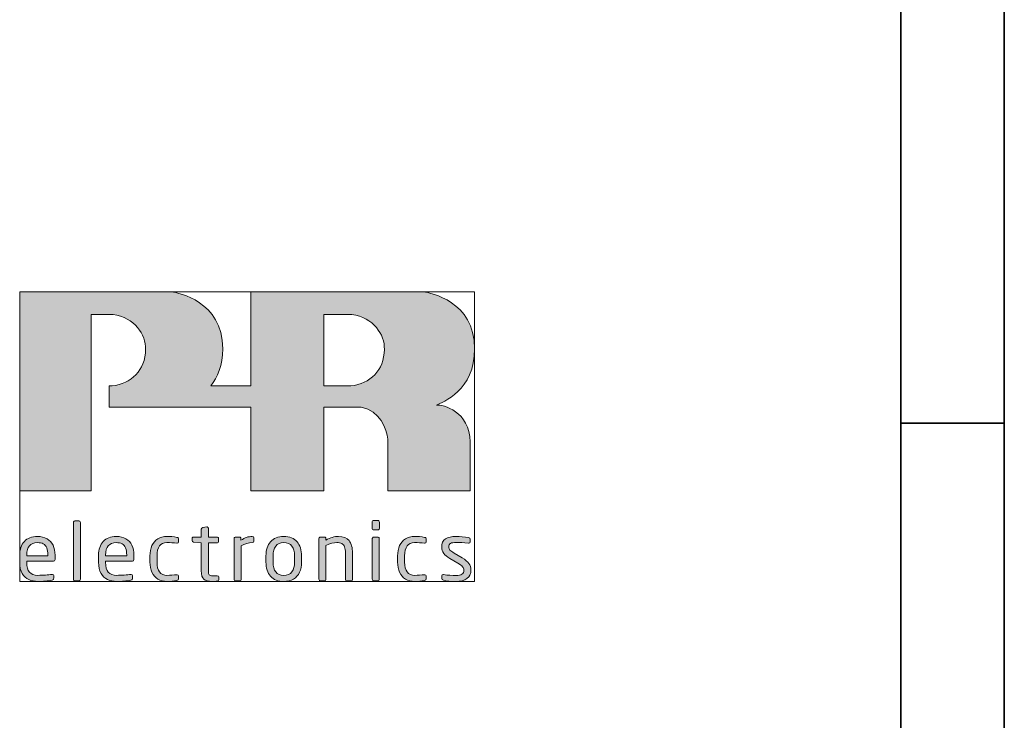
# Model space of a CAD drawing. Header units: inches. Extents: x 0 to 210, y -297 to 0.
# Tile 52 of 76: x 157 to 205, y -263 to -229. Entities that reach past the tile are written whole.
import ezdxf

# ---------------------------------------------------------------- set-up
doc = ezdxf.new("R2010")
doc.units = ezdxf.units.IN
doc.header["$MEASUREMENT"] = 0
doc.layers.add('Lag 1', color=7, linetype='Continuous')
doc.layers.add('Lag 2', color=7, linetype='Continuous')

# ---------------------------------------------------------------- blocks, each defined once
blk = doc.blocks.new('block 25')
at = {"layer": 'Lag 2', "true_color": 0xfc0506}
h = blk.add_hatch(color=1, dxfattribs=at)
edge = h.paths.add_edge_path()
edge.add_spline(control_points=[(177.539, -247.657), (177.822, -247.525), (179.395, -246.946), (179.385, -244.929), (179.376, -242.594), (177.234, -242.25), (176.924, -242.169), (176.924, -242.169), (168.559, -242.169), (168.559, -242.169), (168.559, -242.169), (168.559, -246.732), (168.559, -246.732), (168.559, -246.732), (166.631, -246.732), (166.631, -246.732), (166.953, -246.322), (167.206, -245.742), (167.202, -244.929), (167.193, -242.594), (165.052, -242.25), (164.741, -242.169), (164.741, -242.169), (157.388, -242.169), (157.388, -242.169), (157.388, -242.169), (157.387, -251.799), (157.387, -251.799), (157.387, -251.799), (160.839, -251.799), (160.839, -251.799), (160.839, -251.799), (160.839, -243.269), (160.839, -243.269), (160.839, -243.269), (161.902, -243.269), (161.902, -243.269), (162.932, -243.423), (163.507, -244.244), (163.473, -244.959), (163.465, -245.986), (162.781, -246.618), (161.855, -246.732), (161.855, -246.732), (161.713, -246.732), (161.713, -246.732), (161.713, -246.732), (161.713, -247.762), (161.713, -247.762), (161.713, -247.762), (168.559, -247.762), (168.559, -247.762), (168.559, -247.762), (168.559, -251.799), (168.559, -251.799), (168.559, -251.799), (172.094, -251.799), (172.094, -251.799), (172.094, -251.799), (172.094, -247.762), (172.094, -247.762), (172.094, -247.762), (173.904, -247.762), (173.904, -247.762), (174.805, -247.913), (175.141, -248.821), (175.193, -249.31), (175.193, -249.31), (175.193, -251.799), (175.193, -251.799), (175.193, -251.799), (179.173, -251.799), (179.173, -251.799), (179.173, -251.799), (179.173, -249.432), (179.173, -249.432), (179.145, -247.96), (177.853, -247.625), (177.539, -247.657)], knot_values=[0, 0, 0, 0, 0.352778, 0.352778, 0.352778, 0.705556, 0.705556, 0.705556, 1.058333, 1.058333, 1.058333, 1.411111, 1.411111, 1.411111, 1.763889, 1.763889, 1.763889, 2.116667, 2.116667, 2.116667, 2.469444, 2.469444, 2.469444, 2.822222, 2.822222, 2.822222, 3.175, 3.175, 3.175, 3.527778, 3.527778, 3.527778, 3.880556, 3.880556, 3.880556, 4.233333, 4.233333, 4.233333, 4.586111, 4.586111, 4.586111, 4.938889, 4.938889, 4.938889, 5.291667, 5.291667, 5.291667, 5.644444, 5.644444, 5.644444, 5.997222, 5.997222, 5.997222, 6.35, 6.35, 6.35, 6.702778, 6.702778, 6.702778, 7.055556, 7.055556, 7.055556, 7.408333, 7.408333, 7.408333, 7.761111, 7.761111, 7.761111, 8.113889, 8.113889, 8.113889, 8.466667, 8.466667, 8.466667, 8.819444, 8.819444, 8.819444, 9.172222, 9.172222, 9.172222, 9.172222], degree=3, periodic=0)
edge.add_line((177.539, -247.657), (177.539, -247.657))
edge = h.paths.add_edge_path()
edge.add_spline(control_points=[(173.401, -246.732), (173.401, -246.732), (172.094, -246.732), (172.094, -246.732), (172.094, -246.732), (172.094, -243.269), (172.094, -243.269), (172.094, -243.269), (173.448, -243.269), (173.448, -243.269), (174.478, -243.423), (175.053, -244.244), (175.019, -244.959), (175.011, -245.986), (174.328, -246.618), (173.401, -246.732)], knot_values=[0, 0, 0, 0, 0.352778, 0.352778, 0.352778, 0.705556, 0.705556, 0.705556, 1.058333, 1.058333, 1.058333, 1.411111, 1.411111, 1.411111, 1.763889, 1.763889, 1.763889, 1.763889], degree=3, periodic=0)
edge.add_line((173.401, -246.732), (173.401, -246.732))
h = blk.add_hatch(color=1, dxfattribs=at)
h.dxf.hatch_style = 2
edge = h.paths.add_edge_path()
edge.add_spline(control_points=[(160.319, -256.085), (160.319, -256.107), (160.313, -256.126), (160.3, -256.14), (160.288, -256.155), (160.271, -256.162), (160.25, -256.162), (160.25, -256.162), (160.05, -256.162), (160.05, -256.162), (160.03, -256.162), (160.013, -256.155), (160, -256.14), (159.987, -256.126), (159.98, -256.107), (159.98, -256.085), (159.98, -256.085), (159.98, -253.333), (159.98, -253.333), (159.98, -253.314), (159.986, -253.297), (159.998, -253.282), (160.01, -253.266), (160.027, -253.26), (160.05, -253.26), (160.05, -253.26), (160.25, -253.26), (160.25, -253.26), (160.271, -253.26), (160.288, -253.266), (160.3, -253.28), (160.313, -253.294), (160.319, -253.311), (160.319, -253.333), (160.319, -253.333), (160.319, -256.085), (160.319, -256.085)], knot_values=[0, 0, 0, 0, 1, 1, 1, 2, 2, 2, 3, 3, 3, 4, 4, 4, 5, 5, 5, 6, 6, 6, 7, 7, 7, 8, 8, 8, 9, 9, 9, 10, 10, 10, 11, 11, 11, 12, 12, 12, 12], degree=3, periodic=1)
h = blk.add_hatch(color=1, dxfattribs=at)
h.dxf.hatch_style = 2
edge = h.paths.add_edge_path()
edge.add_spline(control_points=[(174.781, -253.621), (174.781, -253.644), (174.774, -253.662), (174.759, -253.677), (174.744, -253.691), (174.725, -253.699), (174.705, -253.699), (174.705, -253.699), (174.508, -253.699), (174.508, -253.699), (174.487, -253.699), (174.469, -253.691), (174.454, -253.676), (174.438, -253.661), (174.431, -253.642), (174.431, -253.621), (174.431, -253.621), (174.431, -253.314), (174.431, -253.314), (174.431, -253.293), (174.438, -253.275), (174.453, -253.26), (174.467, -253.244), (174.486, -253.237), (174.508, -253.237), (174.508, -253.237), (174.705, -253.237), (174.705, -253.237), (174.728, -253.237), (174.747, -253.244), (174.761, -253.258), (174.775, -253.272), (174.781, -253.29), (174.781, -253.314), (174.781, -253.314), (174.781, -253.621), (174.781, -253.621)], knot_values=[0, 0, 0, 0, 1, 1, 1, 2, 2, 2, 3, 3, 3, 4, 4, 4, 5, 5, 5, 6, 6, 6, 7, 7, 7, 8, 8, 8, 9, 9, 9, 10, 10, 10, 11, 11, 11, 12, 12, 12, 12], degree=3, periodic=1)
edge = h.paths.add_edge_path()
edge.add_spline(control_points=[(174.774, -256.085), (174.774, -256.107), (174.766, -256.126), (174.752, -256.14), (174.736, -256.155), (174.718, -256.162), (174.697, -256.162), (174.697, -256.162), (174.512, -256.162), (174.512, -256.162), (174.491, -256.162), (174.472, -256.155), (174.458, -256.139), (174.442, -256.124), (174.435, -256.106), (174.435, -256.085), (174.435, -256.085), (174.435, -254.117), (174.435, -254.117), (174.435, -254.096), (174.442, -254.077), (174.457, -254.062), (174.47, -254.047), (174.49, -254.04), (174.512, -254.04), (174.512, -254.04), (174.697, -254.04), (174.697, -254.04), (174.72, -254.04), (174.739, -254.047), (174.753, -254.06), (174.767, -254.074), (174.774, -254.093), (174.774, -254.117), (174.774, -254.117), (174.774, -256.085), (174.774, -256.085)], knot_values=[0, 0, 0, 0, 1, 1, 1, 2, 2, 2, 3, 3, 3, 4, 4, 4, 5, 5, 5, 6, 6, 6, 7, 7, 7, 8, 8, 8, 9, 9, 9, 10, 10, 10, 11, 11, 11, 12, 12, 12, 12], degree=3, periodic=1)
h = blk.add_hatch(color=1, dxfattribs=at)
h.dxf.hatch_style = 2
edge = h.paths.add_edge_path()
edge.add_spline(control_points=[(167.013, -256.104), (167.013, -256.141), (166.989, -256.163), (166.943, -256.17), (166.858, -256.182), (166.774, -256.188), (166.692, -256.188), (166.504, -256.188), (166.37, -256.153), (166.289, -256.082), (166.209, -256.011), (166.168, -255.874), (166.168, -255.672), (166.168, -255.672), (166.168, -254.324), (166.168, -254.324), (166.168, -254.324), (165.793, -254.283), (165.793, -254.283), (165.744, -254.278), (165.72, -254.254), (165.72, -254.213), (165.72, -254.213), (165.72, -254.108), (165.72, -254.108), (165.72, -254.086), (165.726, -254.069), (165.74, -254.057), (165.753, -254.045), (165.771, -254.04), (165.793, -254.04), (165.793, -254.04), (166.168, -254.04), (166.168, -254.04), (166.168, -254.04), (166.168, -253.661), (166.168, -253.661), (166.168, -253.617), (166.192, -253.591), (166.238, -253.583), (166.238, -253.583), (166.438, -253.553), (166.438, -253.553), (166.438, -253.553), (166.449, -253.553), (166.449, -253.553), (166.465, -253.553), (166.48, -253.559), (166.491, -253.57), (166.502, -253.582), (166.508, -253.597), (166.508, -253.617), (166.508, -253.617), (166.508, -254.04), (166.508, -254.04), (166.508, -254.04), (166.924, -254.04), (166.924, -254.04), (166.948, -254.04), (166.967, -254.047), (166.981, -254.06), (166.994, -254.074), (167.001, -254.093), (167.001, -254.117), (167.001, -254.117), (167.001, -254.247), (167.001, -254.247), (167.001, -254.27), (166.994, -254.288), (166.979, -254.303), (166.964, -254.317), (166.946, -254.324), (166.924, -254.324), (166.924, -254.324), (166.508, -254.324), (166.508, -254.324), (166.508, -254.324), (166.508, -255.672), (166.508, -255.672), (166.508, -255.775), (166.522, -255.841), (166.551, -255.871), (166.58, -255.9), (166.635, -255.915), (166.717, -255.915), (166.717, -255.915), (166.932, -255.915), (166.932, -255.915), (166.986, -255.915), (167.013, -255.933), (167.013, -255.969), (167.013, -255.969), (167.013, -256.104), (167.013, -256.104)], knot_values=[0, 0, 0, 0, 1, 1, 1, 2, 2, 2, 3, 3, 3, 4, 4, 4, 5, 5, 5, 6, 6, 6, 7, 7, 7, 8, 8, 8, 9, 9, 9, 10, 10, 10, 11, 11, 11, 12, 12, 12, 13, 13, 13, 14, 14, 14, 15, 15, 15, 16, 16, 16, 17, 17, 17, 18, 18, 18, 19, 19, 19, 20, 20, 20, 21, 21, 21, 22, 22, 22, 23, 23, 23, 24, 24, 24, 25, 25, 25, 26, 26, 26, 27, 27, 27, 28, 28, 28, 29, 29, 29, 30, 30, 30, 31, 31, 31, 31], degree=3, periodic=1)
h = blk.add_hatch(color=1, dxfattribs=at)
h.dxf.hatch_style = 2
edge = h.paths.add_edge_path()
edge.add_spline(control_points=[(159.093, -255.123), (159.093, -255.18), (159.069, -255.209), (159.019, -255.209), (159.019, -255.209), (157.727, -255.209), (157.727, -255.209), (157.727, -255.209), (157.727, -255.263), (157.727, -255.263), (157.727, -255.486), (157.77, -255.647), (157.858, -255.745), (157.945, -255.843), (158.08, -255.893), (158.262, -255.893), (158.381, -255.893), (158.503, -255.888), (158.626, -255.881), (158.75, -255.873), (158.858, -255.863), (158.95, -255.849), (158.95, -255.849), (158.968, -255.849), (158.968, -255.849), (159.01, -255.849), (159.031, -255.867), (159.031, -255.904), (159.031, -255.904), (159.031, -256.034), (159.031, -256.034), (159.031, -256.06), (159.025, -256.08), (159.014, -256.093), (159.004, -256.106), (158.983, -256.116), (158.953, -256.125), (158.849, -256.144), (158.74, -256.16), (158.626, -256.171), (158.513, -256.183), (158.391, -256.188), (158.262, -256.188), (158.1, -256.188), (157.953, -256.159), (157.822, -256.102), (157.692, -256.044), (157.586, -255.946), (157.507, -255.809), (157.426, -255.673), (157.385, -255.49), (157.385, -255.263), (157.385, -255.263), (157.385, -254.914), (157.385, -254.914), (157.385, -254.635), (157.461, -254.415), (157.611, -254.254), (157.761, -254.092), (157.972, -254.011), (158.243, -254.011), (158.425, -254.011), (158.581, -254.049), (158.709, -254.122), (158.838, -254.197), (158.934, -254.302), (158.998, -254.438), (159.061, -254.575), (159.093, -254.733), (159.093, -254.914), (159.093, -254.914), (159.093, -255.123), (159.093, -255.123)], knot_values=[0, 0, 0, 0, 1, 1, 1, 2, 2, 2, 3, 3, 3, 4, 4, 4, 5, 5, 5, 6, 6, 6, 7, 7, 7, 8, 8, 8, 9, 9, 9, 10, 10, 10, 11, 11, 11, 12, 12, 12, 13, 13, 13, 14, 14, 14, 15, 15, 15, 16, 16, 16, 17, 17, 17, 18, 18, 18, 19, 19, 19, 20, 20, 20, 21, 21, 21, 22, 22, 22, 23, 23, 23, 24, 24, 24, 24], degree=3, periodic=1)
edge = h.paths.add_edge_path()
edge.add_spline(control_points=[(158.748, -254.95), (158.748, -254.95), (158.748, -254.914), (158.748, -254.914), (158.748, -254.772), (158.729, -254.656), (158.692, -254.566), (158.655, -254.475), (158.6, -254.409), (158.526, -254.37), (158.451, -254.329), (158.357, -254.309), (158.243, -254.309), (157.899, -254.309), (157.727, -254.512), (157.727, -254.914), (157.727, -254.914), (157.727, -254.95), (157.727, -254.95), (157.727, -254.95), (158.748, -254.95), (158.748, -254.95)], knot_values=[0, 0, 0, 0, 1, 1, 1, 2, 2, 2, 3, 3, 3, 4, 4, 4, 5, 5, 5, 6, 6, 6, 7, 7, 7, 7], degree=3, periodic=1)
h = blk.add_hatch(color=1, dxfattribs=at)
h.dxf.hatch_style = 2
edge = h.paths.add_edge_path()
edge.add_spline(control_points=[(162.906, -255.123), (162.906, -255.18), (162.883, -255.209), (162.833, -255.209), (162.833, -255.209), (161.54, -255.209), (161.54, -255.209), (161.54, -255.209), (161.54, -255.263), (161.54, -255.263), (161.54, -255.486), (161.584, -255.647), (161.671, -255.745), (161.758, -255.843), (161.894, -255.893), (162.076, -255.893), (162.195, -255.893), (162.316, -255.888), (162.44, -255.881), (162.564, -255.873), (162.672, -255.863), (162.763, -255.849), (162.763, -255.849), (162.782, -255.849), (162.782, -255.849), (162.824, -255.849), (162.844, -255.867), (162.844, -255.904), (162.844, -255.904), (162.844, -256.034), (162.844, -256.034), (162.844, -256.06), (162.839, -256.08), (162.829, -256.093), (162.818, -256.106), (162.797, -256.116), (162.767, -256.125), (162.663, -256.144), (162.554, -256.16), (162.44, -256.171), (162.326, -256.183), (162.205, -256.188), (162.076, -256.188), (161.914, -256.188), (161.767, -256.159), (161.637, -256.102), (161.506, -256.044), (161.401, -255.946), (161.32, -255.809), (161.239, -255.673), (161.199, -255.49), (161.199, -255.263), (161.199, -255.263), (161.199, -254.914), (161.199, -254.914), (161.199, -254.635), (161.274, -254.415), (161.425, -254.254), (161.575, -254.092), (161.785, -254.011), (162.057, -254.011), (162.239, -254.011), (162.395, -254.049), (162.523, -254.122), (162.652, -254.197), (162.748, -254.302), (162.812, -254.438), (162.875, -254.575), (162.906, -254.733), (162.906, -254.914), (162.906, -254.914), (162.906, -255.123), (162.906, -255.123)], knot_values=[0, 0, 0, 0, 1, 1, 1, 2, 2, 2, 3, 3, 3, 4, 4, 4, 5, 5, 5, 6, 6, 6, 7, 7, 7, 8, 8, 8, 9, 9, 9, 10, 10, 10, 11, 11, 11, 12, 12, 12, 13, 13, 13, 14, 14, 14, 15, 15, 15, 16, 16, 16, 17, 17, 17, 18, 18, 18, 19, 19, 19, 20, 20, 20, 21, 21, 21, 22, 22, 22, 23, 23, 23, 24, 24, 24, 24], degree=3, periodic=1)
edge = h.paths.add_edge_path()
edge.add_spline(control_points=[(162.562, -254.95), (162.562, -254.95), (162.562, -254.914), (162.562, -254.914), (162.562, -254.772), (162.543, -254.656), (162.506, -254.566), (162.469, -254.475), (162.414, -254.409), (162.339, -254.37), (162.265, -254.329), (162.171, -254.309), (162.057, -254.309), (161.712, -254.309), (161.54, -254.512), (161.54, -254.914), (161.54, -254.914), (161.54, -254.95), (161.54, -254.95), (161.54, -254.95), (162.562, -254.95), (162.562, -254.95)], knot_values=[0, 0, 0, 0, 1, 1, 1, 2, 2, 2, 3, 3, 3, 4, 4, 4, 5, 5, 5, 6, 6, 6, 7, 7, 7, 7], degree=3, periodic=1)
h = blk.add_hatch(color=1, dxfattribs=at)
h.dxf.hatch_style = 2
edge = h.paths.add_edge_path()
edge.add_spline(control_points=[(165.068, -256.062), (165.068, -256.108), (165.042, -256.136), (164.991, -256.147), (164.834, -256.174), (164.673, -256.188), (164.508, -256.188), (164.339, -256.188), (164.191, -256.15), (164.066, -256.073), (163.94, -255.997), (163.845, -255.888), (163.781, -255.747), (163.717, -255.607), (163.684, -255.441), (163.684, -255.251), (163.684, -255.251), (163.684, -254.95), (163.684, -254.95), (163.684, -254.762), (163.716, -254.597), (163.78, -254.455), (163.843, -254.314), (163.937, -254.204), (164.061, -254.127), (164.186, -254.05), (164.335, -254.011), (164.508, -254.011), (164.667, -254.011), (164.827, -254.026), (164.991, -254.055), (165.021, -254.06), (165.042, -254.068), (165.052, -254.08), (165.063, -254.092), (165.068, -254.112), (165.068, -254.139), (165.068, -254.139), (165.068, -254.279), (165.068, -254.279), (165.068, -254.317), (165.046, -254.336), (165.002, -254.336), (165.002, -254.336), (164.987, -254.336), (164.987, -254.336), (164.827, -254.318), (164.668, -254.309), (164.508, -254.309), (164.186, -254.309), (164.026, -254.523), (164.026, -254.95), (164.026, -254.95), (164.026, -255.251), (164.026, -255.251), (164.026, -255.463), (164.067, -255.624), (164.15, -255.731), (164.232, -255.838), (164.351, -255.893), (164.508, -255.893), (164.671, -255.893), (164.831, -255.883), (164.987, -255.864), (164.987, -255.864), (165.002, -255.864), (165.002, -255.864), (165.046, -255.864), (165.068, -255.883), (165.068, -255.923), (165.068, -255.923), (165.068, -256.062), (165.068, -256.062)], knot_values=[0, 0, 0, 0, 1, 1, 1, 2, 2, 2, 3, 3, 3, 4, 4, 4, 5, 5, 5, 6, 6, 6, 7, 7, 7, 8, 8, 8, 9, 9, 9, 10, 10, 10, 11, 11, 11, 12, 12, 12, 13, 13, 13, 14, 14, 14, 15, 15, 15, 16, 16, 16, 17, 17, 17, 18, 18, 18, 19, 19, 19, 20, 20, 20, 21, 21, 21, 22, 22, 22, 23, 23, 23, 24, 24, 24, 24], degree=3, periodic=1)
h = blk.add_hatch(color=1, dxfattribs=at)
h.dxf.hatch_style = 2
edge = h.paths.add_edge_path()
edge.add_spline(control_points=[(168.71, -254.239), (168.71, -254.283), (168.683, -254.306), (168.629, -254.306), (168.454, -254.306), (168.275, -254.36), (168.096, -254.467), (168.096, -254.467), (168.096, -256.084), (168.096, -256.084), (168.096, -256.106), (168.089, -256.124), (168.074, -256.139), (168.06, -256.155), (168.042, -256.162), (168.021, -256.162), (168.021, -256.162), (167.83, -256.162), (167.83, -256.162), (167.811, -256.162), (167.795, -256.155), (167.779, -256.139), (167.764, -256.124), (167.757, -256.106), (167.757, -256.084), (167.757, -256.084), (167.757, -254.117), (167.757, -254.117), (167.757, -254.094), (167.764, -254.076), (167.778, -254.062), (167.791, -254.047), (167.809, -254.04), (167.83, -254.04), (167.83, -254.04), (168.011, -254.04), (168.011, -254.04), (168.034, -254.04), (168.052, -254.047), (168.065, -254.062), (168.078, -254.076), (168.085, -254.094), (168.085, -254.117), (168.085, -254.117), (168.085, -254.198), (168.085, -254.198), (168.264, -254.074), (168.445, -254.012), (168.629, -254.012), (168.683, -254.012), (168.71, -254.035), (168.71, -254.081), (168.71, -254.081), (168.71, -254.239), (168.71, -254.239)], knot_values=[0, 0, 0, 0, 1, 1, 1, 2, 2, 2, 3, 3, 3, 4, 4, 4, 5, 5, 5, 6, 6, 6, 7, 7, 7, 8, 8, 8, 9, 9, 9, 10, 10, 10, 11, 11, 11, 12, 12, 12, 13, 13, 13, 14, 14, 14, 15, 15, 15, 16, 16, 16, 17, 17, 17, 18, 18, 18, 18], degree=3, periodic=1)
h = blk.add_hatch(color=1, dxfattribs=at)
h.dxf.hatch_style = 2
edge = h.paths.add_edge_path()
edge.add_spline(control_points=[(171.014, -255.248), (171.014, -255.439), (170.982, -255.605), (170.917, -255.745), (170.851, -255.886), (170.754, -255.995), (170.624, -256.072), (170.495, -256.15), (170.338, -256.188), (170.154, -256.188), (169.877, -256.188), (169.665, -256.103), (169.517, -255.935), (169.37, -255.765), (169.296, -255.537), (169.296, -255.248), (169.296, -255.248), (169.296, -254.954), (169.296, -254.954), (169.296, -254.663), (169.37, -254.434), (169.517, -254.265), (169.665, -254.096), (169.877, -254.011), (170.154, -254.011), (170.297, -254.011), (170.421, -254.033), (170.528, -254.077), (170.634, -254.121), (170.723, -254.184), (170.796, -254.267), (170.869, -254.349), (170.923, -254.449), (170.96, -254.566), (170.996, -254.683), (171.014, -254.812), (171.014, -254.954), (171.014, -254.954), (171.014, -255.248), (171.014, -255.248)], knot_values=[0, 0, 0, 0, 1, 1, 1, 2, 2, 2, 3, 3, 3, 4, 4, 4, 5, 5, 5, 6, 6, 6, 7, 7, 7, 8, 8, 8, 9, 9, 9, 10, 10, 10, 11, 11, 11, 12, 12, 12, 13, 13, 13, 13], degree=3, periodic=1)
edge = h.paths.add_edge_path()
edge.add_spline(control_points=[(170.675, -255.248), (170.675, -255.248), (170.675, -254.954), (170.675, -254.954), (170.675, -254.75), (170.633, -254.592), (170.548, -254.479), (170.462, -254.366), (170.331, -254.309), (170.154, -254.309), (169.98, -254.309), (169.851, -254.366), (169.765, -254.478), (169.68, -254.591), (169.637, -254.749), (169.637, -254.954), (169.637, -254.954), (169.637, -255.248), (169.637, -255.248), (169.637, -255.677), (169.809, -255.893), (170.154, -255.893), (170.33, -255.893), (170.46, -255.837), (170.547, -255.725), (170.633, -255.613), (170.675, -255.454), (170.675, -255.248)], knot_values=[0, 0, 0, 0, 0.352778, 0.352778, 0.352778, 0.705556, 0.705556, 0.705556, 1.058333, 1.058333, 1.058333, 1.411111, 1.411111, 1.411111, 1.763889, 1.763889, 1.763889, 2.116667, 2.116667, 2.116667, 2.469444, 2.469444, 2.469444, 2.822222, 2.822222, 2.822222, 3.175, 3.175, 3.175, 3.175], degree=3, periodic=0)
edge.add_line((170.675, -255.248), (170.675, -255.248))
h = blk.add_hatch(color=1, dxfattribs=at)
h.dxf.hatch_style = 2
edge = h.paths.add_edge_path()
edge.add_spline(control_points=[(173.479, -256.085), (173.479, -256.107), (173.472, -256.126), (173.457, -256.14), (173.442, -256.155), (173.424, -256.162), (173.404, -256.162), (173.404, -256.162), (173.217, -256.162), (173.217, -256.162), (173.199, -256.162), (173.181, -256.155), (173.165, -256.139), (173.149, -256.124), (173.141, -256.106), (173.141, -256.085), (173.141, -256.085), (173.141, -254.814), (173.141, -254.814), (173.141, -254.688), (173.126, -254.587), (173.097, -254.512), (173.068, -254.437), (173.022, -254.384), (172.96, -254.352), (172.898, -254.321), (172.817, -254.306), (172.716, -254.306), (172.571, -254.306), (172.398, -254.355), (172.194, -254.456), (172.194, -254.456), (172.194, -256.085), (172.194, -256.085), (172.194, -256.106), (172.187, -256.124), (172.172, -256.139), (172.158, -256.155), (172.14, -256.162), (172.119, -256.162), (172.119, -256.162), (171.928, -256.162), (171.928, -256.162), (171.91, -256.162), (171.892, -256.155), (171.878, -256.139), (171.862, -256.124), (171.855, -256.106), (171.855, -256.085), (171.855, -256.085), (171.855, -254.117), (171.855, -254.117), (171.855, -254.094), (171.862, -254.076), (171.876, -254.062), (171.89, -254.047), (171.907, -254.04), (171.928, -254.04), (171.928, -254.04), (172.123, -254.04), (172.123, -254.04), (172.145, -254.04), (172.163, -254.047), (172.175, -254.062), (172.188, -254.076), (172.194, -254.094), (172.194, -254.117), (172.194, -254.117), (172.194, -254.189), (172.194, -254.189), (172.303, -254.128), (172.404, -254.084), (172.502, -254.055), (172.598, -254.026), (172.701, -254.011), (172.809, -254.011), (173.037, -254.011), (173.206, -254.08), (173.316, -254.215), (173.425, -254.35), (173.479, -254.551), (173.479, -254.814), (173.479, -254.814), (173.479, -256.085), (173.479, -256.085)], knot_values=[0, 0, 0, 0, 1, 1, 1, 2, 2, 2, 3, 3, 3, 4, 4, 4, 5, 5, 5, 6, 6, 6, 7, 7, 7, 8, 8, 8, 9, 9, 9, 10, 10, 10, 11, 11, 11, 12, 12, 12, 13, 13, 13, 14, 14, 14, 15, 15, 15, 16, 16, 16, 17, 17, 17, 18, 18, 18, 19, 19, 19, 20, 20, 20, 21, 21, 21, 22, 22, 22, 23, 23, 23, 24, 24, 24, 25, 25, 25, 26, 26, 26, 27, 27, 27, 28, 28, 28, 28], degree=3, periodic=1)
h = blk.add_hatch(color=1, dxfattribs=at)
h.dxf.hatch_style = 2
edge = h.paths.add_edge_path()
edge.add_spline(control_points=[(177.044, -256.062), (177.044, -256.108), (177.019, -256.136), (176.967, -256.147), (176.811, -256.174), (176.65, -256.188), (176.485, -256.188), (176.315, -256.188), (176.168, -256.15), (176.042, -256.073), (175.916, -255.997), (175.822, -255.888), (175.758, -255.747), (175.693, -255.607), (175.661, -255.441), (175.661, -255.251), (175.661, -255.251), (175.661, -254.95), (175.661, -254.95), (175.661, -254.762), (175.692, -254.597), (175.757, -254.455), (175.82, -254.314), (175.914, -254.204), (176.038, -254.127), (176.163, -254.05), (176.311, -254.011), (176.485, -254.011), (176.643, -254.011), (176.804, -254.026), (176.967, -254.055), (176.997, -254.06), (177.018, -254.068), (177.028, -254.08), (177.039, -254.092), (177.044, -254.112), (177.044, -254.139), (177.044, -254.139), (177.044, -254.279), (177.044, -254.279), (177.044, -254.317), (177.023, -254.336), (176.979, -254.336), (176.979, -254.336), (176.963, -254.336), (176.963, -254.336), (176.804, -254.318), (176.644, -254.309), (176.485, -254.309), (176.163, -254.309), (176.002, -254.523), (176.002, -254.95), (176.002, -254.95), (176.002, -255.251), (176.002, -255.251), (176.002, -255.463), (176.044, -255.624), (176.125, -255.731), (176.208, -255.838), (176.328, -255.893), (176.485, -255.893), (176.648, -255.893), (176.808, -255.883), (176.963, -255.864), (176.963, -255.864), (176.979, -255.864), (176.979, -255.864), (177.023, -255.864), (177.044, -255.883), (177.044, -255.923), (177.044, -255.923), (177.044, -256.062), (177.044, -256.062)], knot_values=[0, 0, 0, 0, 1, 1, 1, 2, 2, 2, 3, 3, 3, 4, 4, 4, 5, 5, 5, 6, 6, 6, 7, 7, 7, 8, 8, 8, 9, 9, 9, 10, 10, 10, 11, 11, 11, 12, 12, 12, 13, 13, 13, 14, 14, 14, 15, 15, 15, 16, 16, 16, 17, 17, 17, 18, 18, 18, 19, 19, 19, 20, 20, 20, 21, 21, 21, 22, 22, 22, 23, 23, 23, 24, 24, 24, 24], degree=3, periodic=1)
h = blk.add_hatch(color=1, dxfattribs=at)
h.dxf.hatch_style = 2
edge = h.paths.add_edge_path()
edge.add_spline(control_points=[(179.206, -255.629), (179.206, -255.819), (179.142, -255.96), (179.013, -256.051), (178.885, -256.143), (178.709, -256.188), (178.484, -256.188), (178.235, -256.188), (178.032, -256.169), (177.874, -256.132), (177.82, -256.116), (177.792, -256.091), (177.792, -256.054), (177.792, -256.054), (177.792, -255.918), (177.792, -255.918), (177.792, -255.901), (177.799, -255.887), (177.813, -255.876), (177.827, -255.866), (177.843, -255.86), (177.862, -255.86), (177.862, -255.86), (177.877, -255.86), (177.877, -255.86), (178.097, -255.889), (178.299, -255.903), (178.484, -255.903), (178.614, -255.903), (178.71, -255.883), (178.772, -255.842), (178.836, -255.801), (178.867, -255.731), (178.867, -255.629), (178.867, -255.571), (178.846, -255.519), (178.804, -255.474), (178.763, -255.429), (178.687, -255.374), (178.576, -255.308), (178.576, -255.308), (178.186, -255.078), (178.186, -255.078), (178.057, -254.999), (177.959, -254.916), (177.893, -254.829), (177.826, -254.743), (177.792, -254.642), (177.792, -254.526), (177.792, -254.337), (177.854, -254.204), (177.978, -254.127), (178.102, -254.05), (178.273, -254.012), (178.492, -254.012), (178.688, -254.012), (178.889, -254.029), (179.095, -254.062), (179.143, -254.07), (179.166, -254.096), (179.166, -254.14), (179.166, -254.14), (179.166, -254.266), (179.166, -254.266), (179.166, -254.31), (179.145, -254.332), (179.103, -254.332), (179.103, -254.332), (179.091, -254.332), (179.091, -254.332), (178.85, -254.312), (178.65, -254.302), (178.492, -254.302), (178.367, -254.302), (178.277, -254.316), (178.219, -254.346), (178.162, -254.376), (178.134, -254.435), (178.134, -254.526), (178.134, -254.579), (178.154, -254.626), (178.194, -254.668), (178.234, -254.71), (178.303, -254.761), (178.4, -254.819), (178.4, -254.819), (178.781, -255.046), (178.781, -255.046), (178.938, -255.138), (179.047, -255.229), (179.111, -255.32), (179.174, -255.41), (179.206, -255.513), (179.206, -255.629)], knot_values=[0, 0, 0, 0, 0.352778, 0.352778, 0.352778, 0.705556, 0.705556, 0.705556, 1.058333, 1.058333, 1.058333, 1.411111, 1.411111, 1.411111, 1.763889, 1.763889, 1.763889, 2.116667, 2.116667, 2.116667, 2.469444, 2.469444, 2.469444, 2.822222, 2.822222, 2.822222, 3.175, 3.175, 3.175, 3.527778, 3.527778, 3.527778, 3.880556, 3.880556, 3.880556, 4.233333, 4.233333, 4.233333, 4.586111, 4.586111, 4.586111, 4.938889, 4.938889, 4.938889, 5.291667, 5.291667, 5.291667, 5.644444, 5.644444, 5.644444, 5.997222, 5.997222, 5.997222, 6.35, 6.35, 6.35, 6.702778, 6.702778, 6.702778, 7.055556, 7.055556, 7.055556, 7.408333, 7.408333, 7.408333, 7.761111, 7.761111, 7.761111, 8.113889, 8.113889, 8.113889, 8.466667, 8.466667, 8.466667, 8.819444, 8.819444, 8.819444, 9.172222, 9.172222, 9.172222, 9.525, 9.525, 9.525, 9.877778, 9.877778, 9.877778, 10.230556, 10.230556, 10.230556, 10.583333, 10.583333, 10.583333, 10.936111, 10.936111, 10.936111, 10.936111], degree=3, periodic=0)
edge.add_line((179.206, -255.629), (179.206, -255.629))
at = {"layer": 'Lag 2', "lineweight": 0}
blk.add_lwpolyline([(157.385, -256.188), (179.385, -256.188), (179.385, -242.169), (157.385, -242.169), (157.385, -256.188)], dxfattribs=at)
for points, knots in [([(177.539, -247.657), (177.822, -247.525), (179.395, -246.946), (179.385, -244.929), (179.376, -242.594), (177.234, -242.25), (176.924, -242.169), (176.924, -242.169), (168.559, -242.169), (168.559, -242.169), (168.559, -242.169), (168.559, -246.732), (168.559, -246.732), (168.559, -246.732), (166.631, -246.732), (166.631, -246.732), (166.953, -246.322), (167.206, -245.742), (167.202, -244.929), (167.193, -242.594), (165.052, -242.25), (164.741, -242.169), (164.741, -242.169), (157.388, -242.169), (157.388, -242.169), (157.388, -242.169), (157.387, -251.799), (157.387, -251.799), (157.387, -251.799), (160.839, -251.799), (160.839, -251.799), (160.839, -251.799), (160.839, -243.269), (160.839, -243.269), (160.839, -243.269), (161.902, -243.269), (161.902, -243.269), (162.932, -243.423), (163.507, -244.244), (163.473, -244.959), (163.465, -245.986), (162.781, -246.618), (161.855, -246.732), (161.855, -246.732), (161.713, -246.732), (161.713, -246.732), (161.713, -246.732), (161.713, -247.762), (161.713, -247.762), (161.713, -247.762), (168.559, -247.762), (168.559, -247.762), (168.559, -247.762), (168.559, -251.799), (168.559, -251.799), (168.559, -251.799), (172.094, -251.799), (172.094, -251.799), (172.094, -251.799), (172.094, -247.762), (172.094, -247.762), (172.094, -247.762), (173.904, -247.762), (173.904, -247.762), (174.805, -247.913), (175.141, -248.821), (175.193, -249.31), (175.193, -249.31), (175.193, -251.799), (175.193, -251.799), (175.193, -251.799), (179.173, -251.799), (179.173, -251.799), (179.173, -251.799), (179.173, -249.432), (179.173, -249.432), (179.145, -247.96), (177.853, -247.625), (177.539, -247.657)], [0, 0, 0, 0, 1, 1, 1, 2, 2, 2, 3, 3, 3, 4, 4, 4, 5, 5, 5, 6, 6, 6, 7, 7, 7, 8, 8, 8, 9, 9, 9, 10, 10, 10, 11, 11, 11, 12, 12, 12, 13, 13, 13, 14, 14, 14, 15, 15, 15, 16, 16, 16, 17, 17, 17, 18, 18, 18, 19, 19, 19, 20, 20, 20, 21, 21, 21, 22, 22, 22, 23, 23, 23, 24, 24, 24, 25, 25, 25, 26, 26, 26, 26]), ([(173.401, -246.732), (173.401, -246.732), (172.094, -246.732), (172.094, -246.732), (172.094, -246.732), (172.094, -243.269), (172.094, -243.269), (172.094, -243.269), (173.448, -243.269), (173.448, -243.269), (174.478, -243.423), (175.053, -244.244), (175.019, -244.959), (175.011, -245.986), (174.328, -246.618), (173.401, -246.732)], [0, 0, 0, 0, 1, 1, 1, 2, 2, 2, 3, 3, 3, 4, 4, 4, 5, 5, 5, 5]), ([(160.319, -256.085), (160.319, -256.107), (160.313, -256.126), (160.3, -256.14), (160.288, -256.155), (160.271, -256.162), (160.25, -256.162), (160.25, -256.162), (160.05, -256.162), (160.05, -256.162), (160.03, -256.162), (160.013, -256.155), (160, -256.14), (159.987, -256.126), (159.98, -256.107), (159.98, -256.085), (159.98, -256.085), (159.98, -253.333), (159.98, -253.333), (159.98, -253.314), (159.986, -253.297), (159.998, -253.282), (160.01, -253.266), (160.027, -253.26), (160.05, -253.26), (160.05, -253.26), (160.25, -253.26), (160.25, -253.26), (160.271, -253.26), (160.288, -253.266), (160.3, -253.28), (160.313, -253.294), (160.319, -253.311), (160.319, -253.333), (160.319, -253.333), (160.319, -256.085), (160.319, -256.085)], [0, 0, 0, 0, 1, 1, 1, 2, 2, 2, 3, 3, 3, 4, 4, 4, 5, 5, 5, 6, 6, 6, 7, 7, 7, 8, 8, 8, 9, 9, 9, 10, 10, 10, 11, 11, 11, 12, 12, 12, 12]), ([(174.781, -253.621), (174.781, -253.644), (174.774, -253.662), (174.759, -253.677), (174.744, -253.691), (174.725, -253.699), (174.705, -253.699), (174.705, -253.699), (174.508, -253.699), (174.508, -253.699), (174.487, -253.699), (174.469, -253.691), (174.454, -253.676), (174.438, -253.661), (174.431, -253.642), (174.431, -253.621), (174.431, -253.621), (174.431, -253.314), (174.431, -253.314), (174.431, -253.293), (174.438, -253.275), (174.453, -253.26), (174.467, -253.244), (174.486, -253.237), (174.508, -253.237), (174.508, -253.237), (174.705, -253.237), (174.705, -253.237), (174.728, -253.237), (174.747, -253.244), (174.761, -253.258), (174.775, -253.272), (174.781, -253.29), (174.781, -253.314), (174.781, -253.314), (174.781, -253.621), (174.781, -253.621)], [0, 0, 0, 0, 1, 1, 1, 2, 2, 2, 3, 3, 3, 4, 4, 4, 5, 5, 5, 6, 6, 6, 7, 7, 7, 8, 8, 8, 9, 9, 9, 10, 10, 10, 11, 11, 11, 12, 12, 12, 12]), ([(167.013, -256.104), (167.013, -256.141), (166.989, -256.163), (166.943, -256.17), (166.858, -256.182), (166.774, -256.188), (166.692, -256.188), (166.504, -256.188), (166.37, -256.153), (166.289, -256.082), (166.209, -256.011), (166.168, -255.874), (166.168, -255.672), (166.168, -255.672), (166.168, -254.324), (166.168, -254.324), (166.168, -254.324), (165.793, -254.283), (165.793, -254.283), (165.744, -254.278), (165.72, -254.254), (165.72, -254.213), (165.72, -254.213), (165.72, -254.108), (165.72, -254.108), (165.72, -254.086), (165.726, -254.069), (165.74, -254.057), (165.753, -254.045), (165.771, -254.04), (165.793, -254.04), (165.793, -254.04), (166.168, -254.04), (166.168, -254.04), (166.168, -254.04), (166.168, -253.661), (166.168, -253.661), (166.168, -253.617), (166.192, -253.591), (166.238, -253.583), (166.238, -253.583), (166.438, -253.553), (166.438, -253.553), (166.438, -253.553), (166.449, -253.553), (166.449, -253.553), (166.465, -253.553), (166.48, -253.559), (166.491, -253.57), (166.502, -253.582), (166.508, -253.597), (166.508, -253.617), (166.508, -253.617), (166.508, -254.04), (166.508, -254.04), (166.508, -254.04), (166.924, -254.04), (166.924, -254.04), (166.948, -254.04), (166.967, -254.047), (166.981, -254.06), (166.994, -254.074), (167.001, -254.093), (167.001, -254.117), (167.001, -254.117), (167.001, -254.247), (167.001, -254.247), (167.001, -254.27), (166.994, -254.288), (166.979, -254.303), (166.964, -254.317), (166.946, -254.324), (166.924, -254.324), (166.924, -254.324), (166.508, -254.324), (166.508, -254.324), (166.508, -254.324), (166.508, -255.672), (166.508, -255.672), (166.508, -255.775), (166.522, -255.841), (166.551, -255.871), (166.58, -255.9), (166.635, -255.915), (166.717, -255.915), (166.717, -255.915), (166.932, -255.915), (166.932, -255.915), (166.986, -255.915), (167.013, -255.933), (167.013, -255.969), (167.013, -255.969), (167.013, -256.104), (167.013, -256.104)], [0, 0, 0, 0, 1, 1, 1, 2, 2, 2, 3, 3, 3, 4, 4, 4, 5, 5, 5, 6, 6, 6, 7, 7, 7, 8, 8, 8, 9, 9, 9, 10, 10, 10, 11, 11, 11, 12, 12, 12, 13, 13, 13, 14, 14, 14, 15, 15, 15, 16, 16, 16, 17, 17, 17, 18, 18, 18, 19, 19, 19, 20, 20, 20, 21, 21, 21, 22, 22, 22, 23, 23, 23, 24, 24, 24, 25, 25, 25, 26, 26, 26, 27, 27, 27, 28, 28, 28, 29, 29, 29, 30, 30, 30, 31, 31, 31, 31]), ([(159.093, -255.123), (159.093, -255.18), (159.069, -255.209), (159.019, -255.209), (159.019, -255.209), (157.727, -255.209), (157.727, -255.209), (157.727, -255.209), (157.727, -255.263), (157.727, -255.263), (157.727, -255.486), (157.77, -255.647), (157.858, -255.745), (157.945, -255.843), (158.08, -255.893), (158.262, -255.893), (158.381, -255.893), (158.503, -255.888), (158.626, -255.881), (158.75, -255.873), (158.858, -255.863), (158.95, -255.849), (158.95, -255.849), (158.968, -255.849), (158.968, -255.849), (159.01, -255.849), (159.031, -255.867), (159.031, -255.904), (159.031, -255.904), (159.031, -256.034), (159.031, -256.034), (159.031, -256.06), (159.025, -256.08), (159.014, -256.093), (159.004, -256.106), (158.983, -256.116), (158.953, -256.125), (158.849, -256.144), (158.74, -256.16), (158.626, -256.171), (158.513, -256.183), (158.391, -256.188), (158.262, -256.188), (158.1, -256.188), (157.953, -256.159), (157.822, -256.102), (157.692, -256.044), (157.586, -255.946), (157.507, -255.809), (157.426, -255.673), (157.385, -255.49), (157.385, -255.263), (157.385, -255.263), (157.385, -254.914), (157.385, -254.914), (157.385, -254.635), (157.461, -254.415), (157.611, -254.254), (157.761, -254.092), (157.972, -254.011), (158.243, -254.011), (158.425, -254.011), (158.581, -254.049), (158.709, -254.122), (158.838, -254.197), (158.934, -254.302), (158.998, -254.438), (159.061, -254.575), (159.093, -254.733), (159.093, -254.914), (159.093, -254.914), (159.093, -255.123), (159.093, -255.123)], [0, 0, 0, 0, 1, 1, 1, 2, 2, 2, 3, 3, 3, 4, 4, 4, 5, 5, 5, 6, 6, 6, 7, 7, 7, 8, 8, 8, 9, 9, 9, 10, 10, 10, 11, 11, 11, 12, 12, 12, 13, 13, 13, 14, 14, 14, 15, 15, 15, 16, 16, 16, 17, 17, 17, 18, 18, 18, 19, 19, 19, 20, 20, 20, 21, 21, 21, 22, 22, 22, 23, 23, 23, 24, 24, 24, 24]), ([(162.906, -255.123), (162.906, -255.18), (162.883, -255.209), (162.833, -255.209), (162.833, -255.209), (161.54, -255.209), (161.54, -255.209), (161.54, -255.209), (161.54, -255.263), (161.54, -255.263), (161.54, -255.486), (161.584, -255.647), (161.671, -255.745), (161.758, -255.843), (161.894, -255.893), (162.076, -255.893), (162.195, -255.893), (162.316, -255.888), (162.44, -255.881), (162.564, -255.873), (162.672, -255.863), (162.763, -255.849), (162.763, -255.849), (162.782, -255.849), (162.782, -255.849), (162.824, -255.849), (162.844, -255.867), (162.844, -255.904), (162.844, -255.904), (162.844, -256.034), (162.844, -256.034), (162.844, -256.06), (162.839, -256.08), (162.829, -256.093), (162.818, -256.106), (162.797, -256.116), (162.767, -256.125), (162.663, -256.144), (162.554, -256.16), (162.44, -256.171), (162.326, -256.183), (162.205, -256.188), (162.076, -256.188), (161.914, -256.188), (161.767, -256.159), (161.637, -256.102), (161.506, -256.044), (161.401, -255.946), (161.32, -255.809), (161.239, -255.673), (161.199, -255.49), (161.199, -255.263), (161.199, -255.263), (161.199, -254.914), (161.199, -254.914), (161.199, -254.635), (161.274, -254.415), (161.425, -254.254), (161.575, -254.092), (161.785, -254.011), (162.057, -254.011), (162.239, -254.011), (162.395, -254.049), (162.523, -254.122), (162.652, -254.197), (162.748, -254.302), (162.812, -254.438), (162.875, -254.575), (162.906, -254.733), (162.906, -254.914), (162.906, -254.914), (162.906, -255.123), (162.906, -255.123)], [0, 0, 0, 0, 1, 1, 1, 2, 2, 2, 3, 3, 3, 4, 4, 4, 5, 5, 5, 6, 6, 6, 7, 7, 7, 8, 8, 8, 9, 9, 9, 10, 10, 10, 11, 11, 11, 12, 12, 12, 13, 13, 13, 14, 14, 14, 15, 15, 15, 16, 16, 16, 17, 17, 17, 18, 18, 18, 19, 19, 19, 20, 20, 20, 21, 21, 21, 22, 22, 22, 23, 23, 23, 24, 24, 24, 24]), ([(165.068, -256.062), (165.068, -256.108), (165.042, -256.136), (164.991, -256.147), (164.834, -256.174), (164.673, -256.188), (164.508, -256.188), (164.339, -256.188), (164.191, -256.15), (164.066, -256.073), (163.94, -255.997), (163.845, -255.888), (163.781, -255.747), (163.717, -255.607), (163.684, -255.441), (163.684, -255.251), (163.684, -255.251), (163.684, -254.95), (163.684, -254.95), (163.684, -254.762), (163.716, -254.597), (163.78, -254.455), (163.843, -254.314), (163.937, -254.204), (164.061, -254.127), (164.186, -254.05), (164.335, -254.011), (164.508, -254.011), (164.667, -254.011), (164.827, -254.026), (164.991, -254.055), (165.021, -254.06), (165.042, -254.068), (165.052, -254.08), (165.063, -254.092), (165.068, -254.112), (165.068, -254.139), (165.068, -254.139), (165.068, -254.279), (165.068, -254.279), (165.068, -254.317), (165.046, -254.336), (165.002, -254.336), (165.002, -254.336), (164.987, -254.336), (164.987, -254.336), (164.827, -254.318), (164.668, -254.309), (164.508, -254.309), (164.186, -254.309), (164.026, -254.523), (164.026, -254.95), (164.026, -254.95), (164.026, -255.251), (164.026, -255.251), (164.026, -255.463), (164.067, -255.624), (164.15, -255.731), (164.232, -255.838), (164.351, -255.893), (164.508, -255.893), (164.671, -255.893), (164.831, -255.883), (164.987, -255.864), (164.987, -255.864), (165.002, -255.864), (165.002, -255.864), (165.046, -255.864), (165.068, -255.883), (165.068, -255.923), (165.068, -255.923), (165.068, -256.062), (165.068, -256.062)], [0, 0, 0, 0, 1, 1, 1, 2, 2, 2, 3, 3, 3, 4, 4, 4, 5, 5, 5, 6, 6, 6, 7, 7, 7, 8, 8, 8, 9, 9, 9, 10, 10, 10, 11, 11, 11, 12, 12, 12, 13, 13, 13, 14, 14, 14, 15, 15, 15, 16, 16, 16, 17, 17, 17, 18, 18, 18, 19, 19, 19, 20, 20, 20, 21, 21, 21, 22, 22, 22, 23, 23, 23, 24, 24, 24, 24]), ([(168.71, -254.239), (168.71, -254.283), (168.683, -254.306), (168.629, -254.306), (168.454, -254.306), (168.275, -254.36), (168.096, -254.467), (168.096, -254.467), (168.096, -256.084), (168.096, -256.084), (168.096, -256.106), (168.089, -256.124), (168.074, -256.139), (168.06, -256.155), (168.042, -256.162), (168.021, -256.162), (168.021, -256.162), (167.83, -256.162), (167.83, -256.162), (167.811, -256.162), (167.795, -256.155), (167.779, -256.139), (167.764, -256.124), (167.757, -256.106), (167.757, -256.084), (167.757, -256.084), (167.757, -254.117), (167.757, -254.117), (167.757, -254.094), (167.764, -254.076), (167.778, -254.062), (167.791, -254.047), (167.809, -254.04), (167.83, -254.04), (167.83, -254.04), (168.011, -254.04), (168.011, -254.04), (168.034, -254.04), (168.052, -254.047), (168.065, -254.062), (168.078, -254.076), (168.085, -254.094), (168.085, -254.117), (168.085, -254.117), (168.085, -254.198), (168.085, -254.198), (168.264, -254.074), (168.445, -254.012), (168.629, -254.012), (168.683, -254.012), (168.71, -254.035), (168.71, -254.081), (168.71, -254.081), (168.71, -254.239), (168.71, -254.239)], [0, 0, 0, 0, 1, 1, 1, 2, 2, 2, 3, 3, 3, 4, 4, 4, 5, 5, 5, 6, 6, 6, 7, 7, 7, 8, 8, 8, 9, 9, 9, 10, 10, 10, 11, 11, 11, 12, 12, 12, 13, 13, 13, 14, 14, 14, 15, 15, 15, 16, 16, 16, 17, 17, 17, 18, 18, 18, 18]), ([(171.014, -255.248), (171.014, -255.439), (170.982, -255.605), (170.917, -255.745), (170.851, -255.886), (170.754, -255.995), (170.624, -256.072), (170.495, -256.15), (170.338, -256.188), (170.154, -256.188), (169.877, -256.188), (169.665, -256.103), (169.517, -255.935), (169.37, -255.765), (169.296, -255.537), (169.296, -255.248), (169.296, -255.248), (169.296, -254.954), (169.296, -254.954), (169.296, -254.663), (169.37, -254.434), (169.517, -254.265), (169.665, -254.096), (169.877, -254.011), (170.154, -254.011), (170.297, -254.011), (170.421, -254.033), (170.528, -254.077), (170.634, -254.121), (170.723, -254.184), (170.796, -254.267), (170.869, -254.349), (170.923, -254.449), (170.96, -254.566), (170.996, -254.683), (171.014, -254.812), (171.014, -254.954), (171.014, -254.954), (171.014, -255.248), (171.014, -255.248)], [0, 0, 0, 0, 1, 1, 1, 2, 2, 2, 3, 3, 3, 4, 4, 4, 5, 5, 5, 6, 6, 6, 7, 7, 7, 8, 8, 8, 9, 9, 9, 10, 10, 10, 11, 11, 11, 12, 12, 12, 13, 13, 13, 13]), ([(173.479, -256.085), (173.479, -256.107), (173.472, -256.126), (173.457, -256.14), (173.442, -256.155), (173.424, -256.162), (173.404, -256.162), (173.404, -256.162), (173.217, -256.162), (173.217, -256.162), (173.199, -256.162), (173.181, -256.155), (173.165, -256.139), (173.149, -256.124), (173.141, -256.106), (173.141, -256.085), (173.141, -256.085), (173.141, -254.814), (173.141, -254.814), (173.141, -254.688), (173.126, -254.587), (173.097, -254.512), (173.068, -254.437), (173.022, -254.384), (172.96, -254.352), (172.898, -254.321), (172.817, -254.306), (172.716, -254.306), (172.571, -254.306), (172.398, -254.355), (172.194, -254.456), (172.194, -254.456), (172.194, -256.085), (172.194, -256.085), (172.194, -256.106), (172.187, -256.124), (172.172, -256.139), (172.158, -256.155), (172.14, -256.162), (172.119, -256.162), (172.119, -256.162), (171.928, -256.162), (171.928, -256.162), (171.91, -256.162), (171.892, -256.155), (171.878, -256.139), (171.862, -256.124), (171.855, -256.106), (171.855, -256.085), (171.855, -256.085), (171.855, -254.117), (171.855, -254.117), (171.855, -254.094), (171.862, -254.076), (171.876, -254.062), (171.89, -254.047), (171.907, -254.04), (171.928, -254.04), (171.928, -254.04), (172.123, -254.04), (172.123, -254.04), (172.145, -254.04), (172.163, -254.047), (172.175, -254.062), (172.188, -254.076), (172.194, -254.094), (172.194, -254.117), (172.194, -254.117), (172.194, -254.189), (172.194, -254.189), (172.303, -254.128), (172.404, -254.084), (172.502, -254.055), (172.598, -254.026), (172.701, -254.011), (172.809, -254.011), (173.037, -254.011), (173.206, -254.08), (173.316, -254.215), (173.425, -254.35), (173.479, -254.551), (173.479, -254.814), (173.479, -254.814), (173.479, -256.085), (173.479, -256.085)], [0, 0, 0, 0, 1, 1, 1, 2, 2, 2, 3, 3, 3, 4, 4, 4, 5, 5, 5, 6, 6, 6, 7, 7, 7, 8, 8, 8, 9, 9, 9, 10, 10, 10, 11, 11, 11, 12, 12, 12, 13, 13, 13, 14, 14, 14, 15, 15, 15, 16, 16, 16, 17, 17, 17, 18, 18, 18, 19, 19, 19, 20, 20, 20, 21, 21, 21, 22, 22, 22, 23, 23, 23, 24, 24, 24, 25, 25, 25, 26, 26, 26, 27, 27, 27, 28, 28, 28, 28]), ([(174.774, -256.085), (174.774, -256.107), (174.766, -256.126), (174.752, -256.14), (174.736, -256.155), (174.718, -256.162), (174.697, -256.162), (174.697, -256.162), (174.512, -256.162), (174.512, -256.162), (174.491, -256.162), (174.472, -256.155), (174.458, -256.139), (174.442, -256.124), (174.435, -256.106), (174.435, -256.085), (174.435, -256.085), (174.435, -254.117), (174.435, -254.117), (174.435, -254.096), (174.442, -254.077), (174.457, -254.062), (174.47, -254.047), (174.49, -254.04), (174.512, -254.04), (174.512, -254.04), (174.697, -254.04), (174.697, -254.04), (174.72, -254.04), (174.739, -254.047), (174.753, -254.06), (174.767, -254.074), (174.774, -254.093), (174.774, -254.117), (174.774, -254.117), (174.774, -256.085), (174.774, -256.085)], [0, 0, 0, 0, 1, 1, 1, 2, 2, 2, 3, 3, 3, 4, 4, 4, 5, 5, 5, 6, 6, 6, 7, 7, 7, 8, 8, 8, 9, 9, 9, 10, 10, 10, 11, 11, 11, 12, 12, 12, 12]), ([(177.044, -256.062), (177.044, -256.108), (177.019, -256.136), (176.967, -256.147), (176.811, -256.174), (176.65, -256.188), (176.485, -256.188), (176.315, -256.188), (176.168, -256.15), (176.042, -256.073), (175.916, -255.997), (175.822, -255.888), (175.758, -255.747), (175.693, -255.607), (175.661, -255.441), (175.661, -255.251), (175.661, -255.251), (175.661, -254.95), (175.661, -254.95), (175.661, -254.762), (175.692, -254.597), (175.757, -254.455), (175.82, -254.314), (175.914, -254.204), (176.038, -254.127), (176.163, -254.05), (176.311, -254.011), (176.485, -254.011), (176.643, -254.011), (176.804, -254.026), (176.967, -254.055), (176.997, -254.06), (177.018, -254.068), (177.028, -254.08), (177.039, -254.092), (177.044, -254.112), (177.044, -254.139), (177.044, -254.139), (177.044, -254.279), (177.044, -254.279), (177.044, -254.317), (177.023, -254.336), (176.979, -254.336), (176.979, -254.336), (176.963, -254.336), (176.963, -254.336), (176.804, -254.318), (176.644, -254.309), (176.485, -254.309), (176.163, -254.309), (176.002, -254.523), (176.002, -254.95), (176.002, -254.95), (176.002, -255.251), (176.002, -255.251), (176.002, -255.463), (176.044, -255.624), (176.125, -255.731), (176.208, -255.838), (176.328, -255.893), (176.485, -255.893), (176.648, -255.893), (176.808, -255.883), (176.963, -255.864), (176.963, -255.864), (176.979, -255.864), (176.979, -255.864), (177.023, -255.864), (177.044, -255.883), (177.044, -255.923), (177.044, -255.923), (177.044, -256.062), (177.044, -256.062)], [0, 0, 0, 0, 1, 1, 1, 2, 2, 2, 3, 3, 3, 4, 4, 4, 5, 5, 5, 6, 6, 6, 7, 7, 7, 8, 8, 8, 9, 9, 9, 10, 10, 10, 11, 11, 11, 12, 12, 12, 13, 13, 13, 14, 14, 14, 15, 15, 15, 16, 16, 16, 17, 17, 17, 18, 18, 18, 19, 19, 19, 20, 20, 20, 21, 21, 21, 22, 22, 22, 23, 23, 23, 24, 24, 24, 24]), ([(179.206, -255.629), (179.206, -255.819), (179.142, -255.96), (179.013, -256.051), (178.885, -256.143), (178.709, -256.188), (178.484, -256.188), (178.235, -256.188), (178.032, -256.169), (177.874, -256.132), (177.82, -256.116), (177.792, -256.091), (177.792, -256.054), (177.792, -256.054), (177.792, -255.918), (177.792, -255.918), (177.792, -255.901), (177.799, -255.887), (177.813, -255.876), (177.827, -255.866), (177.843, -255.86), (177.862, -255.86), (177.862, -255.86), (177.877, -255.86), (177.877, -255.86), (178.097, -255.889), (178.299, -255.903), (178.484, -255.903), (178.614, -255.903), (178.71, -255.883), (178.772, -255.842), (178.836, -255.801), (178.867, -255.731), (178.867, -255.629), (178.867, -255.571), (178.846, -255.519), (178.804, -255.474), (178.763, -255.429), (178.687, -255.374), (178.576, -255.308), (178.576, -255.308), (178.186, -255.078), (178.186, -255.078), (178.057, -254.999), (177.959, -254.916), (177.893, -254.829), (177.826, -254.743), (177.792, -254.642), (177.792, -254.526), (177.792, -254.337), (177.854, -254.204), (177.978, -254.127), (178.102, -254.05), (178.273, -254.012), (178.492, -254.012), (178.688, -254.012), (178.889, -254.029), (179.095, -254.062), (179.143, -254.07), (179.166, -254.096), (179.166, -254.14), (179.166, -254.14), (179.166, -254.266), (179.166, -254.266), (179.166, -254.31), (179.145, -254.332), (179.103, -254.332), (179.103, -254.332), (179.091, -254.332), (179.091, -254.332), (178.85, -254.312), (178.65, -254.302), (178.492, -254.302), (178.367, -254.302), (178.277, -254.316), (178.219, -254.346), (178.162, -254.376), (178.134, -254.435), (178.134, -254.526), (178.134, -254.579), (178.154, -254.626), (178.194, -254.668), (178.234, -254.71), (178.303, -254.761), (178.4, -254.819), (178.4, -254.819), (178.781, -255.046), (178.781, -255.046), (178.938, -255.138), (179.047, -255.229), (179.111, -255.32), (179.174, -255.41), (179.206, -255.513), (179.206, -255.629)], [0, 0, 0, 0, 1, 1, 1, 2, 2, 2, 3, 3, 3, 4, 4, 4, 5, 5, 5, 6, 6, 6, 7, 7, 7, 8, 8, 8, 9, 9, 9, 10, 10, 10, 11, 11, 11, 12, 12, 12, 13, 13, 13, 14, 14, 14, 15, 15, 15, 16, 16, 16, 17, 17, 17, 18, 18, 18, 19, 19, 19, 20, 20, 20, 21, 21, 21, 22, 22, 22, 23, 23, 23, 24, 24, 24, 25, 25, 25, 26, 26, 26, 27, 27, 27, 28, 28, 28, 29, 29, 29, 30, 30, 30, 31, 31, 31, 31]), ([(158.748, -254.95), (158.748, -254.95), (158.748, -254.914), (158.748, -254.914), (158.748, -254.772), (158.729, -254.656), (158.692, -254.566), (158.655, -254.475), (158.6, -254.409), (158.526, -254.37), (158.451, -254.329), (158.357, -254.309), (158.243, -254.309), (157.899, -254.309), (157.727, -254.512), (157.727, -254.914), (157.727, -254.914), (157.727, -254.95), (157.727, -254.95), (157.727, -254.95), (158.748, -254.95), (158.748, -254.95)], [0, 0, 0, 0, 1, 1, 1, 2, 2, 2, 3, 3, 3, 4, 4, 4, 5, 5, 5, 6, 6, 6, 7, 7, 7, 7]), ([(162.562, -254.95), (162.562, -254.95), (162.562, -254.914), (162.562, -254.914), (162.562, -254.772), (162.543, -254.656), (162.506, -254.566), (162.469, -254.475), (162.414, -254.409), (162.339, -254.37), (162.265, -254.329), (162.171, -254.309), (162.057, -254.309), (161.712, -254.309), (161.54, -254.512), (161.54, -254.914), (161.54, -254.914), (161.54, -254.95), (161.54, -254.95), (161.54, -254.95), (162.562, -254.95), (162.562, -254.95)], [0, 0, 0, 0, 1, 1, 1, 2, 2, 2, 3, 3, 3, 4, 4, 4, 5, 5, 5, 6, 6, 6, 7, 7, 7, 7]), ([(170.675, -255.248), (170.675, -255.248), (170.675, -254.954), (170.675, -254.954), (170.675, -254.75), (170.633, -254.592), (170.548, -254.479), (170.462, -254.366), (170.331, -254.309), (170.154, -254.309), (169.98, -254.309), (169.851, -254.366), (169.765, -254.478), (169.68, -254.591), (169.637, -254.749), (169.637, -254.954), (169.637, -254.954), (169.637, -255.248), (169.637, -255.248), (169.637, -255.677), (169.809, -255.893), (170.154, -255.893), (170.33, -255.893), (170.46, -255.837), (170.547, -255.725), (170.633, -255.613), (170.675, -255.454), (170.675, -255.248)], [0, 0, 0, 0, 1, 1, 1, 2, 2, 2, 3, 3, 3, 4, 4, 4, 5, 5, 5, 6, 6, 6, 7, 7, 7, 8, 8, 8, 9, 9, 9, 9])]:
    blk.add_open_spline(points, degree=3, knots=knots, dxfattribs=at)
blk = doc.blocks.new('block 24')
at = {"layer": 'Lag 2'}
blk.add_blockref('block 25', (0, 0), dxfattribs=at)

msp = doc.modelspace()

# ---------------------------------------------------------------- linework, layer by layer
at = {"layer": 'Lag 1', "color": 188, "lineweight": 35, "true_color": 0x0d0c0d}
for points in [[(205, -5), (205, -292)], [(199.995, -10.009), (199.995, -286.991)], [(199.968, -248.528), (204.973, -248.528)]]:
    msp.add_lwpolyline(points, dxfattribs=at)

# ---------------------------------------------------------------- block references
at = {"layer": 'Lag 2'}
msp.add_blockref('block 24', (0, 0), dxfattribs=at)

doc.saveas('drawing.dxf')
